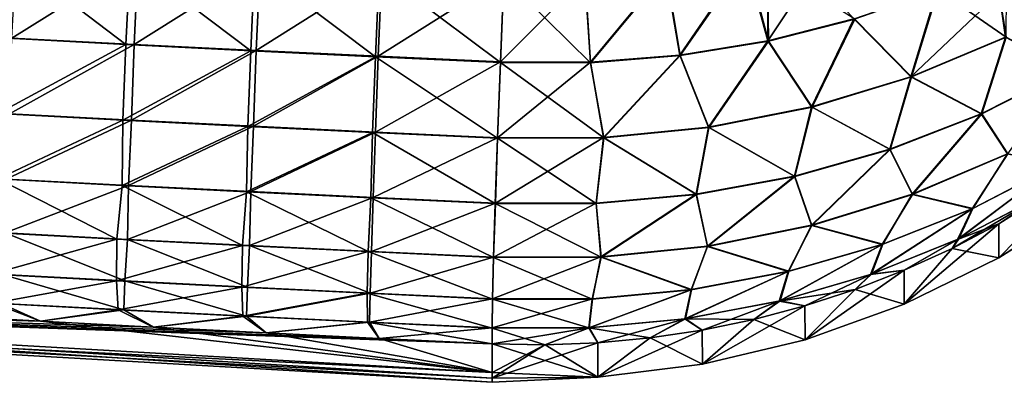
# Model space of a CAD drawing. Header units: metres. Extents: x -61 to 49, y -32 to 32.
# Tile 146 of 256: x 39.962 to 42.05, y -24.949 to -24.179. Entities that reach past the tile are written whole.
import ezdxf

# ---------------------------------------------------------------- set-up
doc = ezdxf.new("R2010")
doc.units = ezdxf.units.M
doc.layers.add('solid_K_27_40_10_000Y34', color=7, linetype='CONTINUOUS')

msp = doc.modelspace()

# ---------------------------------------------------------------- linework, layer by layer
at = {"layer": 'solid_K_27_40_10_000Y34'}
for points in [[(39.932228, -24.037788, 3.438387), (39.922707, -24.218145, 3.281733), (40.187431, -24.231926, 3.283137)], [(40.196339, -24.051479, 3.439724), (39.932228, -24.037788, 3.438387), (40.187431, -24.231926, 3.283137)], [(39.955246, -24.037897, -3.439338), (40.213612, -24.051241, -3.440676), (39.94577, -24.218372, -3.282815)], [(40.213612, -24.051241, -3.440676), (40.204739, -24.231804, -3.28422), (39.94577, -24.218372, -3.282815)], [(40.196339, -24.051479, 3.439724), (40.187431, -24.231926, 3.283137), (40.452183, -24.245159, 3.28485)], [(40.460472, -24.064629, 3.441375), (40.196339, -24.051479, 3.439724), (40.452183, -24.245159, 3.28485)], [(40.213612, -24.051241, -3.440676), (40.472008, -24.064068, -3.442314), (40.204739, -24.231804, -3.28422)], [(41.362312, -24.254751, -3.273447), (41.331692, -24.07725, -3.432568), (41.501389, -24.050947, -3.413634)], [(41.333466, -24.078194, 3.431536), (41.363239, -24.255667, 3.272353), (41.504044, -24.051571, 3.412401)], [(41.549191, -24.223988, -3.250345), (41.362312, -24.254751, -3.273447), (41.501389, -24.050947, -3.413634)], [(41.550571, -24.224731, 3.249135), (41.504044, -24.051571, 3.412401), (41.363239, -24.255667, 3.272353)], [(41.548351, -24.061615, -3.391277), (41.549191, -24.223988, -3.250345), (41.501389, -24.050947, -3.413634)], [(41.550571, -24.224731, 3.249135), (41.548347, -24.061615, 3.391274), (41.504044, -24.051571, 3.412401)], [(40.472008, -24.064068, -3.442314), (40.463737, -24.244711, -3.285919), (40.204739, -24.231804, -3.28422)], [(40.460472, -24.064629, 3.441375), (40.452183, -24.245159, 3.28485), (40.716965, -24.257841, 3.286869)], [(40.724636, -24.077236, 3.443338), (40.460472, -24.064629, 3.441375), (40.716965, -24.257841, 3.286869)], [(40.472008, -24.064068, -3.442314), (40.730427, -24.076374, -3.444251), (40.463737, -24.244711, -3.285919)], [(41.733212, -24.178289, 3.216321), (41.548347, -24.061615, 3.391274), (41.550571, -24.224731, 3.249135)], [(41.548351, -24.061615, -3.391277), (41.644363, -24.080948, -3.341672), (41.549191, -24.223988, -3.250345)], [(40.730427, -24.076374, -3.444251), (40.722759, -24.257093, -3.287912), (40.463737, -24.244711, -3.285919)], [(40.724636, -24.077236, 3.443338), (40.716965, -24.257841, 3.286869), (40.98177, -24.269976, 3.289196)], [(40.730427, -24.076374, -3.444251), (40.988869, -24.088161, -3.446486), (40.722759, -24.257093, -3.287912)], [(40.988869, -24.088161, -3.446486), (40.981808, -24.26895, -3.290199), (40.722759, -24.257093, -3.287912)], [(40.724636, -24.077236, 3.443338), (40.98177, -24.269976, 3.289196), (40.988827, -24.0893, 3.445613)], [(41.173023, -24.270796, 3.28575), (40.988827, -24.0893, 3.445613), (40.98177, -24.269976, 3.289196)], [(41.160664, -24.089386, -3.443696), (40.981808, -24.26895, -3.290199), (40.988869, -24.088161, -3.446486)], [(41.172573, -24.269787, -3.286774), (40.981808, -24.26895, -3.290199), (41.160664, -24.089386, -3.443696)], [(41.161537, -24.090496, 3.442786), (40.988827, -24.0893, 3.445613), (41.173023, -24.270796, 3.28575)], [(41.172573, -24.269787, -3.286774), (41.160664, -24.089386, -3.443696), (41.331692, -24.07725, -3.432568)], [(41.333466, -24.078194, 3.431536), (41.161537, -24.090496, 3.442786), (41.173023, -24.270796, 3.28575)], [(41.362312, -24.254751, -3.273447), (41.172573, -24.269787, -3.286774), (41.331692, -24.07725, -3.432568)], [(41.333466, -24.078194, 3.431536), (41.173023, -24.270796, 3.28575), (41.363239, -24.255667, 3.272353)], [(41.644363, -24.080948, -3.341672), (41.731411, -24.177792, -3.217693), (41.549191, -24.223988, -3.250345)], [(41.852325, -24.300337, -3.014345), (41.731411, -24.177792, -3.217693), (41.907772, -24.115993, -3.176026)], [(41.733212, -24.178289, 3.216321), (41.853664, -24.300762, 3.0129), (41.909954, -24.116165, 3.174453)], [(42.0396, -24.122301, -3.074574), (41.852325, -24.300337, -3.014345), (41.907772, -24.115993, -3.176026)], [(42.054592, -24.21673, 2.956207), (41.909954, -24.116165, 3.174453), (41.853664, -24.300762, 3.0129)], [(42.054592, -24.21673, 2.956207), (42.0396, -24.122303, 3.074571), (41.909954, -24.116165, 3.174453)], [(42.0396, -24.122301, -3.074574), (42.053005, -24.216581, -2.957829), (41.852325, -24.300337, -3.014345)], [(42.0396, -24.122301, -3.074574), (42.054882, -24.122456, -3.06192), (42.053005, -24.216581, -2.957829)], [(42.054592, -24.21673, 2.956207), (42.054882, -24.122458, 3.061918), (42.0396, -24.122303, 3.074571)], [(41.641525, -24.364223, -3.058649), (41.549191, -24.223988, -3.250345), (41.731411, -24.177792, -3.217693)], [(41.733212, -24.178289, 3.216321), (41.550571, -24.224731, 3.249135), (41.642563, -24.364866, 3.057346)], [(41.852325, -24.300337, -3.014345), (41.641525, -24.364223, -3.058649), (41.731411, -24.177792, -3.217693)], [(41.733212, -24.178289, 3.216321), (41.642563, -24.364866, 3.057346), (41.853664, -24.300762, 3.0129)], [(40.187431, -24.231926, 3.283137), (39.922707, -24.218145, 3.281733), (39.915989, -24.378645, 3.104648)], [(39.94577, -24.218372, -3.282815), (40.204739, -24.231804, -3.28422), (39.940681, -24.379089, -3.105854)], [(42.001247, -24.378981, -2.778937), (41.852325, -24.300337, -3.014345), (42.053005, -24.216581, -2.957829)], [(42.054592, -24.21673, 2.956207), (41.853664, -24.300762, 3.0129), (42.002377, -24.379229, 2.777373)], [(42.184055, -24.286716, -2.717471), (42.001247, -24.378981, -2.778937), (42.053005, -24.216581, -2.957829)], [(42.054592, -24.21673, 2.956207), (42.002377, -24.379229, 2.777373), (42.185329, -24.286739, 2.715763)], [(40.187431, -24.231926, 3.283137), (39.915989, -24.378645, 3.104648), (40.180897, -24.392496, 3.106114)], [(40.204739, -24.231804, -3.28422), (40.199429, -24.392567, -3.107318), (39.940681, -24.379089, -3.105854)], [(40.452183, -24.245159, 3.28485), (40.187431, -24.231926, 3.283137), (40.180897, -24.392496, 3.106114)], [(40.204739, -24.231804, -3.28422), (40.463737, -24.244711, -3.285919), (40.199429, -24.392567, -3.107318)], [(41.423302, -24.407423, -3.090173), (41.362312, -24.254751, -3.273447), (41.549191, -24.223988, -3.250345)], [(41.550571, -24.224731, 3.249135), (41.363239, -24.255667, 3.272353), (41.424004, -24.408218, 3.088974)], [(41.641525, -24.364223, -3.058649), (41.423302, -24.407423, -3.090173), (41.549191, -24.223988, -3.250345)], [(41.550571, -24.224731, 3.249135), (41.424004, -24.408218, 3.088974), (41.642563, -24.364866, 3.057346)], [(40.452183, -24.245159, 3.28485), (40.180897, -24.392496, 3.106114), (40.445839, -24.405794, 3.107882)], [(40.463737, -24.244711, -3.285919), (40.458202, -24.405514, -3.109071), (40.199429, -24.392567, -3.107318)], [(40.716965, -24.257841, 3.286869), (40.452183, -24.245159, 3.28485), (40.445839, -24.405794, 3.107882)], [(40.716965, -24.257841, 3.286869), (40.445839, -24.405794, 3.107882), (40.710804, -24.418535, 3.109951)], [(40.463737, -24.244711, -3.285919), (40.722759, -24.257093, -3.287912), (40.458202, -24.405514, -3.109071)], [(40.722759, -24.257093, -3.287912), (40.717003, -24.417933, -3.111111), (40.458202, -24.405514, -3.109071)], [(40.716965, -24.257841, 3.286869), (40.710804, -24.418535, 3.109951), (40.975796, -24.430721, 3.112321)], [(40.716965, -24.257841, 3.286869), (40.975796, -24.430721, 3.112321), (40.98177, -24.269976, 3.289196)], [(40.722759, -24.257093, -3.287912), (40.981808, -24.26895, -3.290199), (40.717003, -24.417933, -3.111111)], [(41.200451, -24.429384, -3.108515), (41.172573, -24.269787, -3.286774), (41.362312, -24.254751, -3.273447)], [(41.363239, -24.255667, 3.272353), (41.173023, -24.270796, 3.28575), (41.20079, -24.430265, 3.107378)], [(41.423302, -24.407423, -3.090173), (41.200451, -24.429384, -3.108515), (41.362312, -24.254751, -3.273447)], [(41.363239, -24.255667, 3.272353), (41.20079, -24.430265, 3.107378), (41.424004, -24.408218, 3.088974)], [(40.981808, -24.26895, -3.290199), (40.975826, -24.429823, -3.113439), (40.717003, -24.417933, -3.111111)], [(41.20079, -24.430265, 3.107378), (40.98177, -24.269976, 3.289196), (40.975796, -24.430721, 3.112321)], [(41.172573, -24.269787, -3.286774), (40.975826, -24.429823, -3.113439), (40.981808, -24.26895, -3.290199)], [(41.200451, -24.429384, -3.108515), (40.975826, -24.429823, -3.113439), (41.172573, -24.269787, -3.286774)], [(41.173023, -24.270796, 3.28575), (40.98177, -24.269976, 3.289196), (41.20079, -24.430265, 3.107378)], [(41.807655, -24.45406, -2.829881), (41.641525, -24.364223, -3.058649), (41.852325, -24.300337, -3.014345)], [(41.853664, -24.300762, 3.0129), (41.642563, -24.364866, 3.057346), (41.808601, -24.454496, 2.828439)], [(42.001247, -24.378981, -2.778937), (41.807655, -24.45406, -2.829881), (41.852325, -24.300337, -3.014345)], [(41.853664, -24.300762, 3.0129), (41.808601, -24.454496, 2.828439), (42.002377, -24.379229, 2.777373)], [(42.057278, -24.463615, -2.549184), (42.001247, -24.378981, -2.778937), (42.184055, -24.286716, -2.717471)], [(42.185329, -24.286739, 2.715763), (42.002377, -24.379229, 2.777373), (42.058186, -24.463747, 2.547565)], [(41.605492, -24.511093, -2.869721), (41.423302, -24.407423, -3.090173), (41.641525, -24.364223, -3.058649)], [(41.642563, -24.364866, 3.057346), (41.424004, -24.408218, 3.088974), (41.606224, -24.511677, 2.868378)], [(41.807655, -24.45406, -2.829881), (41.605492, -24.511093, -2.869721), (41.641525, -24.364223, -3.058649)], [(41.642563, -24.364866, 3.057346), (41.606224, -24.511677, 2.868378), (41.808601, -24.454496, 2.828439)], [(40.180897, -24.392496, 3.106114), (39.915989, -24.378645, 3.104648), (39.91597, -24.517185, 2.909702)], [(39.933735, -24.517401, -2.910969), (39.940681, -24.379089, -3.105854), (40.199429, -24.392567, -3.107318)], [(41.854668, -24.549601, -2.607134), (41.807655, -24.45406, -2.829881), (42.001247, -24.378981, -2.778937)], [(42.002377, -24.379229, 2.777373), (41.808601, -24.454496, 2.828439), (41.855438, -24.549906, 2.605627)], [(42.057278, -24.463615, -2.549184), (41.854668, -24.549601, -2.607134), (42.001247, -24.378981, -2.778937)], [(42.002377, -24.379229, 2.777373), (41.855438, -24.549906, 2.605627), (42.058186, -24.463747, 2.547565)], [(40.180897, -24.392496, 3.106114), (39.91597, -24.517185, 2.909702), (40.179684, -24.531033, 2.911215)], [(39.933735, -24.517401, -2.910969), (40.199429, -24.392567, -3.107318), (40.193016, -24.530977, -2.912485)], [(40.445839, -24.405794, 3.107882), (40.180897, -24.392496, 3.106114), (40.179684, -24.531033, 2.911215)], [(40.445839, -24.405794, 3.107882), (40.179684, -24.531033, 2.911215), (40.443428, -24.544325, 2.913022)], [(40.193016, -24.530977, -2.912485), (40.199429, -24.392567, -3.107318), (40.458202, -24.405514, -3.109071)], [(40.193016, -24.530977, -2.912485), (40.458202, -24.405514, -3.109071), (40.452324, -24.544016, -2.914284)], [(40.710804, -24.418535, 3.109951), (40.445839, -24.405794, 3.107882), (40.443428, -24.544325, 2.913022)], [(40.452324, -24.544016, -2.914284), (40.458202, -24.405514, -3.109071), (40.717003, -24.417933, -3.111111)], [(41.397068, -24.549431, -2.898003), (41.200451, -24.429384, -3.108515), (41.423302, -24.407423, -3.090173)], [(41.424004, -24.408218, 3.088974), (41.20079, -24.430265, 3.107378), (41.39756, -24.550119, 2.896731)], [(41.605492, -24.511093, -2.869721), (41.397068, -24.549431, -2.898003), (41.423302, -24.407423, -3.090173)], [(41.424004, -24.408218, 3.088974), (41.39756, -24.550119, 2.896731), (41.606224, -24.511677, 2.868378)], [(40.710804, -24.418535, 3.109951), (40.443428, -24.544325, 2.913022), (40.707195, -24.557062, 2.915123)], [(40.452324, -24.544016, -2.914284), (40.717003, -24.417933, -3.111111), (40.711658, -24.556519, -2.916368)], [(40.710804, -24.418535, 3.109951), (40.707195, -24.557062, 2.915123), (40.970989, -24.569244, 2.917517)], [(40.710804, -24.418535, 3.109951), (40.970989, -24.569244, 2.917517), (40.975796, -24.430721, 3.112321)], [(40.711658, -24.556519, -2.916368), (40.717003, -24.417933, -3.111111), (40.975826, -24.429823, -3.113439)], [(40.711658, -24.556519, -2.916368), (40.975826, -24.429823, -3.113439), (40.971012, -24.568483, -2.918734)], [(41.200451, -24.429384, -3.108515), (40.971012, -24.568483, -2.918734), (40.975826, -24.429823, -3.113439)], [(41.184769, -24.568634, -2.914403), (40.971012, -24.568483, -2.918734), (41.200451, -24.429384, -3.108515)], [(41.397068, -24.549431, -2.898003), (41.184769, -24.568634, -2.914403), (41.200451, -24.429384, -3.108515)], [(41.185005, -24.569382, 2.913173), (40.975796, -24.430721, 3.112321), (40.970989, -24.569244, 2.917517)], [(41.20079, -24.430265, 3.107378), (40.975796, -24.430721, 3.112321), (41.185005, -24.569382, 2.913173)], [(41.20079, -24.430265, 3.107378), (41.185005, -24.569382, 2.913173), (41.39756, -24.550119, 2.896731)], [(41.641533, -24.615248, -2.652587), (41.605492, -24.511093, -2.869721), (41.807655, -24.45406, -2.829881)], [(41.808601, -24.454496, 2.828439), (41.606224, -24.511677, 2.868378), (41.642132, -24.615692, 2.65117)], [(41.854668, -24.549601, -2.607134), (41.641533, -24.615248, -2.652587), (41.807655, -24.45406, -2.829881)], [(41.808601, -24.454496, 2.828439), (41.642132, -24.615692, 2.65117), (41.855438, -24.549906, 2.605627)], [(41.983711, -24.579552, -2.345695), (41.854668, -24.549601, -2.607134), (42.057278, -24.463615, -2.549184)], [(42.058186, -24.463747, 2.547565), (41.855438, -24.549906, 2.605627), (41.982128, -24.580673, 2.344782)], [(42.058186, -24.463747, 2.547565), (41.982128, -24.580673, 2.344782), (42.161709, -24.487856, 2.283037)], [(42.16349, -24.486441, -2.283763), (41.983711, -24.579552, -2.345695), (42.057278, -24.463615, -2.549184)], [(42.161709, -24.487856, 2.283037), (41.95105, -24.645889, 2.11674), (42.124931, -24.555084, 2.056371)], [(42.161709, -24.487856, 2.283037), (41.982128, -24.580673, 2.344782), (41.95105, -24.645889, 2.11674)], [(41.953941, -24.644344, -2.117301), (41.983711, -24.579552, -2.345695), (42.16349, -24.486441, -2.283763)], [(42.128185, -24.552988, -2.056581), (41.953941, -24.644344, -2.117301), (42.16349, -24.486441, -2.283763)], [(42.038864, -24.612425, 1.998687), (42.227333, -24.492348, 1.988936), (42.124931, -24.555084, 2.056371)], [(42.038967, -24.68438, 0.666875), (42.227333, -24.492348, 1.988936), (42.038864, -24.612425, 1.998687)], [(42.038864, -24.612425, -1.998689), (42.227333, -24.492348, -1.988938), (42.038967, -24.684343, -0.668211)], [(42.128185, -24.552988, -2.056581), (42.227333, -24.492348, -1.988938), (42.038864, -24.612425, -1.998689)], [(42.227398, -24.563965, 0.663622), (42.227333, -24.492348, 1.988936), (42.038967, -24.68438, 0.666875)], [(42.227333, -24.492348, -1.988938), (42.227398, -24.563929, -0.664951), (42.038967, -24.684343, -0.668211)], [(41.42067, -24.659698, -2.684948), (41.397068, -24.549431, -2.898003), (41.605492, -24.511093, -2.869721)], [(41.606224, -24.511677, 2.868378), (41.39756, -24.550119, 2.896731), (41.421078, -24.66024, 2.683597)], [(41.641533, -24.615248, -2.652587), (41.42067, -24.659698, -2.684948), (41.605492, -24.511093, -2.869721)], [(41.606224, -24.511677, 2.868378), (41.421078, -24.66024, 2.683597), (41.642132, -24.615692, 2.65117)], [(39.91597, -24.517185, 2.909702), (39.901943, -24.630684, 2.699563), (40.16827, -24.644762, 2.701121)], [(40.179684, -24.531033, 2.911215), (39.91597, -24.517185, 2.909702), (40.16827, -24.644762, 2.701121)], [(39.933735, -24.517401, -2.910969), (40.193016, -24.530977, -2.912485), (39.931854, -24.631708, -2.700972)], [(40.193016, -24.530977, -2.912485), (40.190712, -24.64533, -2.702527), (39.931854, -24.631708, -2.700972)], [(40.179684, -24.531033, 2.911215), (40.16827, -24.644762, 2.701121), (40.434628, -24.658268, 2.702975)], [(40.443428, -24.544325, 2.913022), (40.179684, -24.531033, 2.911215), (40.434628, -24.658268, 2.702975)], [(40.193016, -24.530977, -2.912485), (40.452324, -24.544016, -2.914284), (40.190712, -24.64533, -2.702527)], [(40.452324, -24.544016, -2.914284), (40.449596, -24.658411, -2.704362), (40.190712, -24.64533, -2.702527)], [(40.443428, -24.544325, 2.913022), (40.434628, -24.658268, 2.702975), (40.701012, -24.6712, 2.705123)], [(40.707195, -24.557062, 2.915123), (40.443428, -24.544325, 2.913022), (40.701012, -24.6712, 2.705123)], [(40.452324, -24.544016, -2.914284), (40.711658, -24.556519, -2.916368), (40.449596, -24.658411, -2.704362)], [(41.194984, -24.682364, -2.70379), (41.184769, -24.568634, -2.914403), (41.397068, -24.549431, -2.898003)], [(41.39756, -24.550119, 2.896731), (41.185005, -24.569382, 2.913173), (41.195183, -24.682962, 2.702478)], [(41.42067, -24.659698, -2.684948), (41.194984, -24.682364, -2.70379), (41.397068, -24.549431, -2.898003)], [(41.39756, -24.550119, 2.896731), (41.195183, -24.682962, 2.702478), (41.421078, -24.66024, 2.683597)], [(41.792839, -24.655411, -2.397071), (41.641533, -24.615248, -2.652587), (41.854668, -24.549601, -2.607134)], [(41.855438, -24.549906, 2.605627), (41.642132, -24.615692, 2.65117), (41.791512, -24.656284, 2.395998)], [(41.855438, -24.549906, 2.605627), (41.791512, -24.656284, 2.395998), (41.982128, -24.580673, 2.344782)], [(41.983711, -24.579552, -2.345695), (41.792839, -24.655411, -2.397071), (41.854668, -24.549601, -2.607134)], [(42.128185, -24.552988, -2.056581), (42.038864, -24.612425, -1.998689), (41.939865, -24.6644, -2.00291)], [(42.128185, -24.552988, -2.056581), (41.939865, -24.6644, -2.00291), (41.953941, -24.644344, -2.117301)], [(42.038864, -24.612425, 1.998687), (42.124931, -24.555084, 2.056371), (41.95105, -24.645889, 2.11674)], [(40.711658, -24.556519, -2.916368), (40.708508, -24.67095, -2.706475), (40.449596, -24.658411, -2.704362)], [(40.707195, -24.557062, 2.915123), (40.701012, -24.6712, 2.705123), (40.967422, -24.683559, 2.707566)], [(40.707195, -24.557062, 2.915123), (40.967422, -24.683559, 2.707566), (40.970989, -24.569244, 2.917517)], [(40.711658, -24.556519, -2.916368), (40.971012, -24.568483, -2.918734), (40.708508, -24.67095, -2.706475)], [(40.971012, -24.568483, -2.918734), (40.967442, -24.682949, -2.708866), (40.708508, -24.67095, -2.706475)], [(41.195183, -24.682962, 2.702478), (40.970989, -24.569244, 2.917517), (40.967422, -24.683559, 2.707566)], [(41.184769, -24.568634, -2.914403), (40.967442, -24.682949, -2.708866), (40.971012, -24.568483, -2.918734)], [(41.194984, -24.682364, -2.70379), (40.967442, -24.682949, -2.708866), (41.184769, -24.568634, -2.914403)], [(41.185005, -24.569382, 2.913173), (40.970989, -24.569244, 2.917517), (41.195183, -24.682962, 2.702478)], [(42.038967, -24.68438, 0.666875), (42.038967, -24.684343, -0.668211), (42.227398, -24.563929, -0.664951)], [(42.227398, -24.563965, 0.663622), (42.038967, -24.68438, 0.666875), (42.227398, -24.563929, -0.664951)], [(41.982128, -24.580673, 2.344782), (41.766285, -24.719898, 2.166832), (41.95105, -24.645889, 2.11674)], [(41.982128, -24.580673, 2.344782), (41.791512, -24.656284, 2.395998), (41.766285, -24.719898, 2.166832)], [(41.768719, -24.718817, -2.167693), (41.792839, -24.655411, -2.397071), (41.983711, -24.579552, -2.345695)], [(41.953941, -24.644344, -2.117301), (41.768719, -24.718817, -2.167693), (41.983711, -24.579552, -2.345695)], [(41.593143, -24.713116, -2.43728), (41.42067, -24.659698, -2.684948), (41.641533, -24.615248, -2.652587)], [(41.642132, -24.615692, 2.65117), (41.421078, -24.66024, 2.683597), (41.592106, -24.713795, 2.436081)], [(41.642132, -24.615692, 2.65117), (41.592106, -24.713795, 2.436081), (41.791512, -24.656284, 2.395998)], [(41.792839, -24.655411, -2.397071), (41.593143, -24.713116, -2.43728), (41.641533, -24.615248, -2.652587)], [(42.038864, -24.612425, -1.998689), (42.038967, -24.684343, -0.668211), (41.838261, -24.782976, -0.670881)], [(41.939865, -24.6644, -2.00291), (42.038864, -24.612425, -1.998689), (41.838261, -24.782976, -0.670881)], [(41.939857, -24.664404, 2.002912), (42.038864, -24.612425, 1.998687), (41.95105, -24.645889, 2.11674)], [(42.038967, -24.68438, 0.666875), (42.038864, -24.612425, 1.998687), (41.939857, -24.664404, 2.002912)], [(40.16827, -24.644762, 2.701121), (39.901943, -24.630684, 2.699563), (39.902042, -24.719019, 2.477382)], [(39.931854, -24.631708, -2.700972), (40.185532, -24.733627, -2.480401), (39.925709, -24.719872, -2.478812)], [(39.931854, -24.631708, -2.700972), (40.190712, -24.64533, -2.702527), (40.185532, -24.733627, -2.480401)], [(40.16827, -24.644762, 2.701121), (39.902042, -24.719019, 2.477382), (40.167778, -24.733139, 2.478969)], [(40.434628, -24.658268, 2.702975), (40.16827, -24.644762, 2.701121), (40.167778, -24.733139, 2.478969)], [(40.434628, -24.658268, 2.702975), (40.167778, -24.733139, 2.478969), (40.43354, -24.746681, 2.480846)], [(40.190712, -24.64533, -2.702527), (40.445381, -24.746832, -2.482268), (40.185532, -24.733627, -2.480401)], [(40.190712, -24.64533, -2.702527), (40.449596, -24.658411, -2.704362), (40.445381, -24.746832, -2.482268)], [(40.701012, -24.6712, 2.705123), (40.434628, -24.658268, 2.702975), (40.43354, -24.746681, 2.480846)], [(40.449596, -24.658411, -2.704362), (40.705254, -24.759485, -2.484412), (40.445381, -24.746832, -2.482268)], [(40.449596, -24.658411, -2.704362), (40.708508, -24.67095, -2.706475), (40.705254, -24.759485, -2.484412)], [(41.38699, -24.751984, -2.465847), (41.194984, -24.682364, -2.70379), (41.42067, -24.659698, -2.684948)], [(41.593143, -24.713116, -2.43728), (41.38699, -24.751984, -2.465847), (41.42067, -24.659698, -2.684948)], [(41.791512, -24.656284, 2.395998), (41.572857, -24.77622, 2.206048), (41.766285, -24.719898, 2.166832)], [(41.791512, -24.656284, 2.395998), (41.592106, -24.713795, 2.436081), (41.572857, -24.77622, 2.206048)], [(41.574749, -24.775503, -2.207147), (41.593143, -24.713116, -2.43728), (41.792839, -24.655411, -2.397071)], [(41.768719, -24.718817, -2.167693), (41.574749, -24.775503, -2.207147), (41.792839, -24.655411, -2.397071)], [(41.8381, -24.710779, 2.006674), (41.95105, -24.645889, 2.11674), (41.766285, -24.719898, 2.166832)], [(41.953941, -24.644344, -2.117301), (41.8381, -24.710779, -2.006676), (41.768719, -24.718817, -2.167693)], [(41.953941, -24.644344, -2.117301), (41.939865, -24.6644, -2.00291), (41.8381, -24.710779, -2.006676)], [(41.8381, -24.710779, 2.006674), (41.939857, -24.664404, 2.002912), (41.95105, -24.645889, 2.11674)], [(40.701012, -24.6712, 2.705123), (40.43354, -24.746681, 2.480846), (40.699329, -24.759647, 2.483013)], [(40.701012, -24.6712, 2.705123), (40.699329, -24.759647, 2.483013), (40.965145, -24.772038, 2.485471)], [(40.701012, -24.6712, 2.705123), (40.965145, -24.772038, 2.485471), (40.967422, -24.683559, 2.707566)], [(40.708508, -24.67095, -2.706475), (40.967442, -24.682949, -2.708866), (40.705254, -24.759485, -2.484412)], [(41.421078, -24.66024, 2.683597), (41.195183, -24.682962, 2.702478), (41.38628, -24.752525, 2.464555)], [(41.421078, -24.66024, 2.683597), (41.38628, -24.752525, 2.464555), (41.592106, -24.713795, 2.436081)], [(41.8381, -24.710779, -2.006676), (41.939865, -24.6644, -2.00291), (41.838261, -24.782976, -0.670881)], [(41.838261, -24.783012, 0.66954), (41.939857, -24.664404, 2.002912), (41.8381, -24.710779, 2.006674)], [(42.038967, -24.68438, 0.666875), (41.939857, -24.664404, 2.002912), (41.838261, -24.783012, 0.66954)], [(40.967442, -24.682949, -2.708866), (40.965153, -24.771585, -2.486834), (40.705254, -24.759485, -2.484412)], [(41.176464, -24.772017, 2.481083), (40.967422, -24.683559, 2.707566), (40.965145, -24.772038, 2.485471)], [(41.194984, -24.682364, -2.70379), (40.965153, -24.771585, -2.486834), (40.967442, -24.682949, -2.708866)], [(41.17683, -24.771551, -2.48243), (40.965153, -24.771585, -2.486834), (41.194984, -24.682364, -2.70379)], [(41.195183, -24.682962, 2.702478), (40.967422, -24.683559, 2.707566), (41.176464, -24.772017, 2.481083)], [(41.195183, -24.682962, 2.702478), (41.176464, -24.772017, 2.481083), (41.38628, -24.752525, 2.464555)], [(41.38699, -24.751984, -2.465847), (41.17683, -24.771551, -2.48243), (41.194984, -24.682364, -2.70379)], [(41.838261, -24.783012, 0.66954), (41.838261, -24.782976, -0.670881), (42.038967, -24.684343, -0.668211)], [(42.038967, -24.68438, 0.666875), (41.838261, -24.783012, 0.66954), (42.038967, -24.684343, -0.668211)], [(40.167778, -24.733139, 2.478969), (39.902042, -24.719019, 2.477382), (39.906448, -24.780405, 2.2463)], [(39.925709, -24.719872, -2.478812), (40.183098, -24.794893, -2.249316), (39.922787, -24.781029, -2.247704)], [(39.925709, -24.719872, -2.478812), (40.185532, -24.733627, -2.480401), (40.183098, -24.794893, -2.249316)], [(41.592106, -24.713795, 2.436081), (41.373093, -24.814178, 2.233915), (41.572857, -24.77622, 2.206048)], [(41.592106, -24.713795, 2.436081), (41.38628, -24.752525, 2.464555), (41.373093, -24.814178, 2.233915)], [(41.374386, -24.813721, -2.235187), (41.38699, -24.751984, -2.465847), (41.593143, -24.713116, -2.43728)], [(41.574749, -24.775503, -2.207147), (41.374386, -24.813721, -2.235187), (41.593143, -24.713116, -2.43728)], [(41.733875, -24.751421, 2.00998), (41.766285, -24.719898, 2.166832), (41.572857, -24.77622, 2.206048)], [(41.768719, -24.718817, -2.167693), (41.627548, -24.78618, -2.0128), (41.574749, -24.775503, -2.207147)], [(41.768719, -24.718817, -2.167693), (41.733879, -24.751417, -2.009977), (41.627548, -24.78618, -2.0128)], [(41.8381, -24.710779, -2.006676), (41.838261, -24.782976, -0.670881), (41.627796, -24.858591, -0.672928)], [(41.733879, -24.751417, -2.009977), (41.8381, -24.710779, -2.006676), (41.627796, -24.858591, -0.672928)], [(41.733875, -24.751421, 2.00998), (41.8381, -24.710779, 2.006674), (41.766285, -24.719898, 2.166832)], [(41.838261, -24.783012, 0.66954), (41.8381, -24.710779, 2.006674), (41.733875, -24.751421, 2.00998)], [(41.768719, -24.718817, -2.167693), (41.8381, -24.710779, -2.006676), (41.733879, -24.751417, -2.009977)], [(40.167778, -24.733139, 2.478969), (39.906448, -24.780405, 2.2463), (40.170841, -24.794523, 2.2479)], [(40.43354, -24.746681, 2.480846), (40.167778, -24.733139, 2.478969), (40.170841, -24.794523, 2.2479)], [(40.185532, -24.733627, -2.480401), (40.443439, -24.808197, -2.251206), (40.183098, -24.794893, -2.249316)], [(40.185532, -24.733627, -2.480401), (40.445381, -24.746832, -2.482268), (40.443439, -24.808197, -2.251206)], [(40.43354, -24.746681, 2.480846), (40.170841, -24.794523, 2.2479), (40.435265, -24.808064, 2.249786)], [(40.699329, -24.759647, 2.483013), (40.43354, -24.746681, 2.480846), (40.435265, -24.808064, 2.249786)], [(40.699329, -24.759647, 2.483013), (40.435265, -24.808064, 2.249786), (40.699715, -24.821026, 2.251956)], [(40.445381, -24.746832, -2.482268), (40.705254, -24.759485, -2.484412), (40.443439, -24.808197, -2.251206)], [(40.705254, -24.759485, -2.484412), (40.703804, -24.820942, -2.253372), (40.443439, -24.808197, -2.251206)], [(40.699329, -24.759647, 2.483013), (40.699715, -24.821026, 2.251956), (40.964188, -24.833412, 2.254404)], [(40.699329, -24.759647, 2.483013), (40.964188, -24.833412, 2.254404), (40.965145, -24.772038, 2.485471)], [(40.705254, -24.759485, -2.484412), (40.965153, -24.771585, -2.486834), (40.703804, -24.820942, -2.253372)], [(41.38628, -24.752525, 2.464555), (41.169384, -24.833319, 2.250098), (41.373093, -24.814178, 2.233915)], [(41.38628, -24.752525, 2.464555), (41.176464, -24.772017, 2.481083), (41.169384, -24.833319, 2.250098)], [(41.17004, -24.833006, -2.251474), (41.17683, -24.771551, -2.48243), (41.38699, -24.751984, -2.465847)], [(41.374386, -24.813721, -2.235187), (41.17004, -24.833006, -2.251474), (41.38699, -24.751984, -2.465847)], [(41.627548, -24.786182, 2.012797), (41.733875, -24.751421, 2.00998), (41.572857, -24.77622, 2.206048)], [(41.627548, -24.78618, -2.0128), (41.733879, -24.751417, -2.009977), (41.627796, -24.858591, -0.672928)], [(41.627796, -24.858627, 0.671582), (41.733875, -24.751421, 2.00998), (41.627548, -24.786182, 2.012797)], [(41.838261, -24.783012, 0.66954), (41.733875, -24.751421, 2.00998), (41.627796, -24.858627, 0.671582)], [(38.219318, -24.76976, -1.010641), (40.964565, -24.93939, -0.675123), (40.964565, -24.948526)], [(38.219318, -24.790369), (38.219318, -24.76976, -1.010641), (40.964565, -24.948526)], [(38.219318, -24.76976, -1.010641), (40.964565, -24.92804, -1.010881), (40.964565, -24.93939, -0.675123)], [(38.219318, -24.76976, -1.010641), (40.006702, -24.818626, -2.01419), (40.964565, -24.92804, -1.010881)], [(38.219318, -24.76976, -1.010641), (39.767933, -24.805454, -2.013452), (40.006702, -24.818626, -2.01419)], [(40.964565, -24.928038, 1.010892), (38.219318, -24.76976, 1.01064), (38.219318, -24.790369)], [(40.006626, -24.818621, 2.0142), (39.767815, -24.805447, 2.013458), (38.219318, -24.76976, 1.01064)], [(40.245705, -24.831322, 2.015273), (40.006626, -24.818621, 2.0142), (38.219318, -24.76976, 1.01064)], [(40.485058, -24.84355, 2.016677), (40.245705, -24.831322, 2.015273), (38.219318, -24.76976, 1.01064)], [(40.724678, -24.855301, 2.018414), (40.485058, -24.84355, 2.016677), (38.219318, -24.76976, 1.01064)], [(40.964565, -24.866577, 2.020484), (40.724678, -24.855301, 2.018414), (38.219318, -24.76976, 1.01064)], [(40.964565, -24.928038, 1.010892), (40.964565, -24.866577, 2.020484), (38.219318, -24.76976, 1.01064)], [(39.906448, -24.780405, 2.2463), (39.767815, -24.805447, 2.013458), (40.006626, -24.818621, 2.0142)], [(39.922787, -24.781029, -2.247704), (40.006702, -24.818626, -2.01419), (39.767933, -24.805454, -2.013452)], [(40.170841, -24.794523, 2.2479), (39.906448, -24.780405, 2.2463), (40.006626, -24.818621, 2.0142)], [(39.922787, -24.781029, -2.247704), (40.183098, -24.794893, -2.249316), (40.006702, -24.818626, -2.01419)], [(40.965153, -24.771585, -2.486834), (40.964191, -24.833126, -2.255811), (40.703804, -24.820942, -2.253372)], [(41.169384, -24.833319, 2.250098), (40.965145, -24.772038, 2.485471), (40.964188, -24.833412, 2.254404)], [(41.17683, -24.771551, -2.48243), (40.964191, -24.833126, -2.255811), (40.965153, -24.771585, -2.486834)], [(41.17004, -24.833006, -2.251474), (40.964191, -24.833126, -2.255811), (41.17683, -24.771551, -2.48243)], [(41.176464, -24.772017, 2.481083), (40.965145, -24.772038, 2.485471), (41.169384, -24.833319, 2.250098)], [(41.519447, -24.814959, 2.01514), (41.572857, -24.77622, 2.206048), (41.373093, -24.814178, 2.233915)], [(41.574749, -24.775503, -2.207147), (41.409935, -24.837658, -2.01698), (41.374386, -24.813721, -2.235187)], [(41.574749, -24.775503, -2.207147), (41.519455, -24.814957, -2.015136), (41.409935, -24.837658, -2.01698)], [(41.519447, -24.814959, 2.01514), (41.627548, -24.786182, 2.012797), (41.572857, -24.77622, 2.206048)], [(41.574749, -24.775503, -2.207147), (41.627548, -24.78618, -2.0128), (41.519455, -24.814957, -2.015136)], [(41.627796, -24.858627, 0.671582), (41.627796, -24.858591, -0.672928), (41.838261, -24.782976, -0.670881)], [(41.838261, -24.783012, 0.66954), (41.627796, -24.858627, 0.671582), (41.838261, -24.782976, -0.670881)], [(40.964565, -24.939426, 0.673773), (38.219318, -24.790369), (40.964565, -24.948526)], [(40.964565, -24.939426, 0.673773), (40.964565, -24.928038, 1.010892), (38.219318, -24.790369)], [(40.170841, -24.794523, 2.2479), (40.006626, -24.818621, 2.0142), (40.245705, -24.831322, 2.015273)], [(40.183098, -24.794893, -2.249316), (40.245747, -24.831326, -2.015258), (40.006702, -24.818626, -2.01419)], [(40.435265, -24.808064, 2.249786), (40.170841, -24.794523, 2.2479), (40.245705, -24.831322, 2.015273)], [(40.183098, -24.794893, -2.249316), (40.443439, -24.808197, -2.251206), (40.245747, -24.831326, -2.015258)], [(41.627548, -24.78618, -2.0128), (41.627796, -24.858591, -0.672928), (41.410206, -24.910246, -0.674326)], [(41.519455, -24.814957, -2.015136), (41.627548, -24.78618, -2.0128), (41.410206, -24.910246, -0.674326)], [(41.627796, -24.858627, 0.671582), (41.627548, -24.786182, 2.012797), (41.519447, -24.814959, 2.01514)], [(40.006702, -24.818626, -2.01419), (40.245747, -24.831326, -2.015258), (40.964565, -24.92804, -1.010881)], [(40.435265, -24.808064, 2.249786), (40.245705, -24.831322, 2.015273), (40.485058, -24.84355, 2.016677)], [(40.443439, -24.808197, -2.251206), (40.485077, -24.843552, -2.016657), (40.245747, -24.831326, -2.015258)], [(40.699715, -24.821026, 2.251956), (40.435265, -24.808064, 2.249786), (40.485058, -24.84355, 2.016677)], [(40.443439, -24.808197, -2.251206), (40.703804, -24.820942, -2.253372), (40.485077, -24.843552, -2.016657)], [(40.699715, -24.821026, 2.251956), (40.485058, -24.84355, 2.016677), (40.724678, -24.855301, 2.018414)], [(40.703804, -24.820942, -2.253372), (40.724682, -24.855305, -2.018387), (40.485077, -24.843552, -2.016657)], [(40.699715, -24.821026, 2.251956), (40.724678, -24.855301, 2.018414), (40.964565, -24.866577, 2.020484)], [(40.964188, -24.833412, 2.254404), (40.699715, -24.821026, 2.251956), (40.964565, -24.866577, 2.020484)], [(40.703804, -24.820942, -2.253372), (40.964191, -24.833126, -2.255811), (40.724682, -24.855305, -2.018387)], [(41.299351, -24.854218, 2.018328), (41.373093, -24.814178, 2.233915), (41.169384, -24.833319, 2.250098)], [(41.374386, -24.813721, -2.235187), (41.188038, -24.864588, -2.019167), (41.17004, -24.833006, -2.251474)], [(41.374386, -24.813721, -2.235187), (41.299355, -24.854216, -2.018324), (41.188038, -24.864588, -2.019167)], [(41.299351, -24.854218, 2.018328), (41.409935, -24.837658, 2.016977), (41.373093, -24.814178, 2.233915)], [(41.374386, -24.813721, -2.235187), (41.409935, -24.837658, -2.01698), (41.299355, -24.854216, -2.018324)], [(41.409935, -24.837658, 2.016977), (41.519447, -24.814959, 2.01514), (41.373093, -24.814178, 2.233915)], [(41.409935, -24.837658, -2.01698), (41.519455, -24.814957, -2.015136), (41.410206, -24.910246, -0.674326)], [(41.410206, -24.910282, 0.672978), (41.519447, -24.814959, 2.01514), (41.409935, -24.837658, 2.016977)], [(41.627796, -24.858627, 0.671582), (41.519447, -24.814959, 2.01514), (41.410206, -24.910282, 0.672978)], [(40.245747, -24.831326, -2.015258), (40.485077, -24.843552, -2.016657), (40.964565, -24.92804, -1.010881)], [(40.485077, -24.843552, -2.016657), (40.724682, -24.855305, -2.018387), (40.964565, -24.92804, -1.010881)], [(40.964191, -24.833126, -2.255811), (40.964565, -24.866579, -2.020449), (40.724682, -24.855305, -2.018387)], [(41.076416, -24.868742, 2.019513), (41.169384, -24.833319, 2.250098), (40.964188, -24.833412, 2.254404)], [(41.076416, -24.868742, 2.019513), (40.964188, -24.833412, 2.254404), (40.964565, -24.866577, 2.020484)], [(41.17004, -24.833006, -2.251474), (40.964565, -24.866579, -2.020449), (40.964191, -24.833126, -2.255811)], [(41.17004, -24.833006, -2.251474), (41.076324, -24.868742, -2.019504), (40.964565, -24.866579, -2.020449)], [(41.17004, -24.833006, -2.251474), (41.188038, -24.864588, -2.019167), (41.076324, -24.868742, -2.019504)], [(41.076416, -24.868742, 2.019513), (41.188038, -24.864588, 2.019164), (41.169384, -24.833319, 2.250098)], [(41.188038, -24.864588, 2.019164), (41.299351, -24.854218, 2.018328), (41.169384, -24.833319, 2.250098)], [(41.409935, -24.837658, -2.01698), (41.410206, -24.910246, -0.674326), (41.188202, -24.93729, -0.675058)], [(41.299355, -24.854216, -2.018324), (41.409935, -24.837658, -2.01698), (41.188202, -24.93729, -0.675058)], [(41.410206, -24.910282, 0.672978), (41.409935, -24.837658, 2.016977), (41.299351, -24.854218, 2.018328)], [(40.724682, -24.855305, -2.018387), (40.964565, -24.866579, -2.020449), (40.964565, -24.92804, -1.010881)], [(41.188038, -24.864588, -2.019167), (41.188202, -24.93729, -0.675058), (40.964565, -24.93939, -0.675123)], [(41.076324, -24.868742, -2.019504), (41.188038, -24.864588, -2.019167), (40.964565, -24.93939, -0.675123)], [(41.188202, -24.937328, 0.673709), (40.964565, -24.866577, 2.020484), (40.964565, -24.928038, 1.010892)], [(41.188202, -24.937328, 0.673709), (41.076416, -24.868742, 2.019513), (40.964565, -24.866577, 2.020484)], [(41.076324, -24.868742, -2.019504), (40.964565, -24.92804, -1.010881), (40.964565, -24.866579, -2.020449)], [(41.188202, -24.937328, 0.673709), (41.188038, -24.864588, 2.019164), (41.076416, -24.868742, 2.019513)], [(41.188038, -24.864588, -2.019167), (41.299355, -24.854216, -2.018324), (41.188202, -24.93729, -0.675058)], [(41.188202, -24.937328, 0.673709), (41.299351, -24.854218, 2.018328), (41.188038, -24.864588, 2.019164)], [(41.410206, -24.910282, 0.672978), (41.299351, -24.854218, 2.018328), (41.188202, -24.937328, 0.673709)], [(41.410206, -24.910282, 0.672978), (41.410206, -24.910246, -0.674326), (41.627796, -24.858591, -0.672928)], [(41.627796, -24.858627, 0.671582), (41.410206, -24.910282, 0.672978), (41.627796, -24.858591, -0.672928)], [(41.076324, -24.868742, -2.019504), (40.964565, -24.93939, -0.675123), (40.964565, -24.92804, -1.010881)], [(41.188202, -24.937328, 0.673709), (41.188202, -24.93729, -0.675058), (41.410206, -24.910246, -0.674326)], [(41.410206, -24.910282, 0.672978), (41.188202, -24.937328, 0.673709), (41.410206, -24.910246, -0.674326)], [(41.188202, -24.937328, 0.673709), (40.964565, -24.928038, 1.010892), (40.964565, -24.939426, 0.673773)], [(41.188202, -24.93729, -0.675058), (40.964565, -24.948526), (40.964565, -24.93939, -0.675123)], [(41.188202, -24.93729, -0.675058), (40.964565, -24.939426, 0.673773), (40.964565, -24.948526)], [(41.188202, -24.937328, 0.673709), (40.964565, -24.939426, 0.673773), (41.188202, -24.93729, -0.675058)]]:
    msp.add_3dface(points, dxfattribs=at)

doc.saveas('drawing.dxf')
